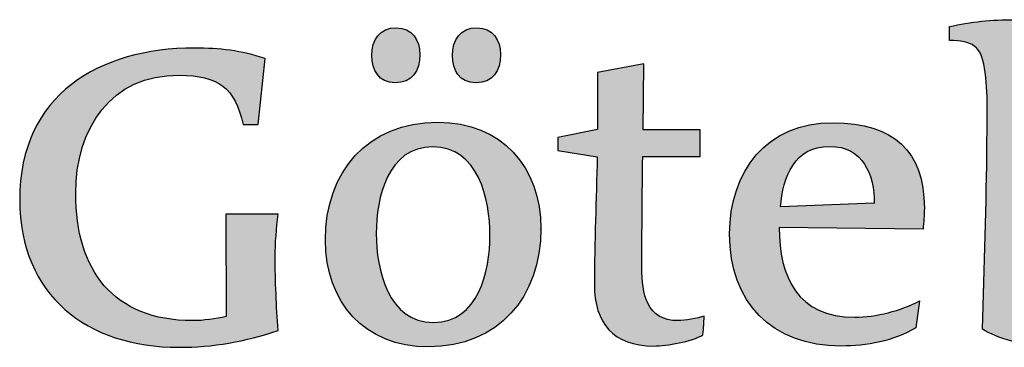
# Model space of a CAD drawing. Header units: millimetres. Extents: x -5600 to 0, y -2422 to 419.
# Tile 18 of 20: x -1109 to -909, y 308 to 375. Entities that reach past the tile are written whole.
import ezdxf

# ---------------------------------------------------------------- set-up
doc = ezdxf.new("R2010")
doc.units = ezdxf.units.MM
doc.header["$LTSCALE"] = 50
doc.layers.add('P-------W3-', color=1, linetype='Continuous', plot=False)
doc.layers.add('P-------W34', color=8, linetype='Continuous')

# ---------------------------------------------------------------- blocks, each defined once
blk = doc.blocks.new('STADSFAST_LOGO')
at = {"layer": 'P-------W34'}
h = blk.add_hatch(color=256, dxfattribs=at)
h.dxf.hatch_style = 1
edge = h.paths.add_edge_path()
edge.add_spline(control_points=[(783.9, 155.42), (783.32, 155.42), (782.989, 155.205), (782.642, 154.751), (782.642, 154.751), (782.658, 157.478), (782.658, 157.478)], knot_values=[1, 1, 1, 1, 2, 2, 2, 3, 3, 3, 3], degree=3, periodic=0)
edge.add_spline(control_points=[(782.658, 157.478), (782.542, 157.486), (782.426, 157.494), (782.311, 157.494)], knot_values=[3, 3, 3, 3, 4, 4, 4, 4], degree=3, periodic=0)
edge.add_spline(control_points=[(782.311, 157.494), (781.881, 157.494), (781.425, 157.453), (781.002, 157.353)], knot_values=[4, 4, 4, 4, 5, 5, 5, 5], degree=3, periodic=0)
edge.add_spline(control_points=[(781.002, 157.353), (781.002, 157.353), (781.002, 157.071), (781.002, 157.071)], knot_values=[5.00001, 5.00001, 5.00001, 5.00001, 6, 6, 6, 6], degree=3, periodic=0)
edge.add_spline(control_points=[(781.002, 157.071), (781.466, 157.055), (781.641, 156.972), (781.715, 156.507)], knot_values=[6, 6, 6, 6, 7, 7, 7, 7], degree=3, periodic=0)
edge.add_spline(control_points=[(781.715, 156.507), (781.798, 156.018), (781.765, 155.412), (781.765, 154.999)], knot_values=[7, 7, 7, 7, 8, 8, 8, 8], degree=3, periodic=0)
edge.add_spline(control_points=[(781.765, 154.999), (781.756, 153.732), (781.707, 152.457), (781.674, 151.181)], knot_values=[8, 8, 8, 8, 9, 9, 9, 9], degree=3, periodic=0)
edge.add_spline(control_points=[(781.674, 151.181), (781.963, 151.015), (782.443, 150.823), (783.271, 150.823)], knot_values=[9, 9, 9, 9, 10, 10, 10, 10], degree=3, periodic=0)
edge.add_spline(control_points=[(783.271, 150.823), (784.761, 150.823), (785.649, 151.894), (785.649, 153.343), (785.649, 153.343), (785.649, 153.343), (785.649, 153.343)], knot_values=[10, 10, 10, 10, 11, 11, 11, 12, 12, 12, 12], degree=3, periodic=0)
edge.add_spline(control_points=[(785.649, 153.343), (785.649, 154.453), (785.126, 155.42), (783.9, 155.42)], knot_values=[0, 0, 0, 0, 1, 1, 1, 1], degree=3, periodic=0)
edge = h.paths.add_edge_path(flags=16)
edge.add_spline(control_points=[(782.633, 154.32), (782.849, 154.511), (783.221, 154.66), (783.527, 154.66)], knot_values=[4, 4, 4, 4, 5, 5, 5, 5], degree=3, periodic=0)
edge.add_spline(control_points=[(783.527, 154.66), (784.405, 154.66), (784.612, 153.799), (784.607, 153.08)], knot_values=[5, 5, 5, 5, 6, 6, 6, 6], degree=3, periodic=0)
edge.add_spline(control_points=[(784.607, 153.08), (784.607, 153.08), (784.607, 153.077), (784.607, 153.077)], knot_values=[0, 0, 0, 0, 1, 1, 1, 1], degree=3, periodic=0)
edge.add_spline(control_points=[(784.607, 153.077), (784.603, 152.341), (784.355, 151.314), (783.436, 151.314)], knot_values=[1, 1, 1, 1, 2, 2, 2, 2], degree=3, periodic=0)
edge.add_spline(control_points=[(783.436, 151.314), (782.567, 151.314), (782.65, 152.225), (782.642, 152.821)], knot_values=[2, 2, 2, 2, 3, 3, 3, 3], degree=3, periodic=0)
edge.add_spline(control_points=[(782.642, 152.821), (782.633, 153.434), (782.617, 154.254), (782.633, 154.32)], knot_values=[3, 3, 3, 3, 4, 4, 4, 4], degree=3, periodic=0)
h = blk.add_hatch(color=256, dxfattribs=at)
h.dxf.hatch_style = 1
edge = h.paths.add_edge_path()
edge.add_spline(control_points=[(772.678, 153.228), (772.677, 154.499), (771.881, 155.402), (770.579, 155.402)], knot_values=[0.001059, 0.001059, 0.001059, 0.001059, 1, 1, 1, 1], degree=3, periodic=0)
edge.add_spline(control_points=[(770.579, 155.402), (769.151, 155.402), (768.289, 154.39), (768.289, 153.001)], knot_values=[1, 1, 1, 1, 2, 2, 2, 2], degree=3, periodic=0)
edge.add_spline(control_points=[(768.289, 153.001), (768.289, 151.736), (769.085, 150.823), (770.388, 150.823)], knot_values=[2, 2, 2, 2, 3, 3, 3, 3], degree=3, periodic=0)
edge.add_spline(control_points=[(770.388, 150.823), (771.814, 150.823), (772.677, 151.842), (772.678, 153.228)], knot_values=[3, 3, 3, 3, 3.998982, 3.998982, 3.998982, 3.998982], degree=3, periodic=0)
edge = h.paths.add_edge_path(flags=16)
edge.add_spline(control_points=[(769.326, 153.133), (769.326, 153.861), (769.558, 154.903), (770.479, 154.903), (771.401, 154.903), (771.642, 153.836), (771.642, 153.092), (771.642, 153.092), (771.642, 153.092), (771.642, 153.092)], knot_values=[2, 2, 2, 2, 3, 3, 3, 4, 4, 4, 5, 5, 5, 5], degree=3, periodic=0)
edge.add_spline(control_points=[(771.642, 153.092), (771.642, 152.365), (771.409, 151.323), (770.488, 151.323)], knot_values=[0, 0, 0, 0, 1, 1, 1, 1], degree=3, periodic=0)
edge.add_spline(control_points=[(770.488, 151.323), (769.566, 151.323), (769.326, 152.398), (769.326, 153.133)], knot_values=[1, 1, 1, 1, 2, 2, 2, 2], degree=3, periodic=0)
edge = h.paths.add_edge_path()
edge.add_spline(control_points=[(770.214, 156.781), (770.214, 157.08), (770.056, 157.329), (769.732, 157.329)], knot_values=[0, 0, 0, 0, 1, 1, 1, 1], degree=3, periodic=0)
edge.add_spline(control_points=[(769.732, 157.329), (769.4, 157.329), (769.234, 157.088), (769.234, 156.764)], knot_values=[1, 1, 1, 1, 2, 2, 2, 2], degree=3, periodic=0)
edge.add_spline(control_points=[(769.234, 156.764), (769.234, 156.465), (769.384, 156.207), (769.707, 156.207)], knot_values=[2, 2, 2, 2, 3, 3, 3, 3], degree=3, periodic=0)
edge.add_spline(control_points=[(769.707, 156.207), (770.056, 156.207), (770.214, 156.448), (770.214, 156.781), (770.214, 156.781), (770.214, 156.781), (770.214, 156.781)], knot_values=[3, 3, 3, 3, 4, 4, 4, 5, 5, 5, 5], degree=3, periodic=0)
edge = h.paths.add_edge_path()
edge.add_spline(control_points=[(771.857, 156.781), (771.857, 157.08), (771.7, 157.329), (771.376, 157.329)], knot_values=[0, 0, 0, 0, 1, 1, 1, 1], degree=3, periodic=0)
edge.add_spline(control_points=[(771.376, 157.329), (771.036, 157.329), (770.878, 157.088), (770.878, 156.764)], knot_values=[1, 1, 1, 1, 2, 2, 2, 2], degree=3, periodic=0)
edge.add_spline(control_points=[(770.878, 156.764), (770.878, 156.465), (771.019, 156.207), (771.351, 156.207)], knot_values=[2, 2, 2, 2, 3, 3, 3, 3], degree=3, periodic=0)
edge.add_spline(control_points=[(771.351, 156.207), (771.7, 156.207), (771.857, 156.448), (771.857, 156.781), (771.857, 156.781), (771.857, 156.781), (771.857, 156.781)], knot_values=[3, 3, 3, 3, 4, 4, 4, 5, 5, 5, 5], degree=3, periodic=0)
h = blk.add_hatch(color=256, dxfattribs=at)
h.dxf.hatch_style = 1
edge = h.paths.add_edge_path()
edge.add_spline(control_points=[(763.203, 153.947), (763.203, 155.275), (763.916, 156.379), (765.318, 156.362)], knot_values=[6, 6, 6, 6, 7, 7, 7, 7], degree=3, periodic=0)
edge.add_spline(control_points=[(765.318, 156.362), (766.106, 156.354), (766.454, 156.113), (766.612, 155.358)], knot_values=[5, 5, 5, 5, 6, 6, 6, 6], degree=3, periodic=0)
edge.add_spline(control_points=[(766.612, 155.358), (766.612, 155.358), (766.919, 155.358), (766.919, 155.358)], knot_values=[4.00001, 4.00001, 4.00001, 4.00001, 5, 5, 5, 5], degree=3, periodic=0)
edge.add_spline(control_points=[(766.919, 155.358), (766.919, 155.358), (766.954, 155.694), (766.989, 156.029)], knot_values=[3.5, 3.5, 3.5, 3.5, 4, 4, 4, 4], degree=3, periodic=0)
edge.add_spline(control_points=[(766.989, 156.029), (767.024, 156.365), (767.06, 156.701), (767.06, 156.701), (766.57, 156.866), (766.139, 156.915), (765.625, 156.915)], knot_values=[2, 2, 2, 2, 2.5, 2.5, 2.5, 3.5, 3.5, 3.5, 3.5], degree=3, periodic=0)
edge.add_spline(control_points=[(765.625, 156.915), (763.684, 156.915), (762.063, 155.972), (762.063, 153.823)], knot_values=[1, 1, 1, 1, 2, 2, 2, 2], degree=3, periodic=0)
edge.add_spline(control_points=[(762.063, 153.823), (762.063, 151.873), (763.436, 150.814), (765.301, 150.814)], knot_values=[0, 0, 0, 0, 1, 1, 1, 1], degree=3, periodic=0)
edge.add_spline(control_points=[(765.301, 150.814), (765.301, 150.814), (765.301, 150.814), (765.301, 150.814), (765.998, 150.814), (766.661, 150.929), (767.325, 151.16)], knot_values=[13, 13, 13, 13, 14, 14, 14, 15, 15, 15, 15], degree=3, periodic=0)
edge.add_spline(control_points=[(767.325, 151.16), (767.292, 151.649), (767.267, 152.163), (767.267, 152.661)], knot_values=[12, 12, 12, 12, 13, 13, 13, 13], degree=3, periodic=0)
edge.add_spline(control_points=[(767.267, 152.661), (767.267, 152.952), (767.292, 153.242), (767.325, 153.532)], knot_values=[11, 11, 11, 11, 12, 12, 12, 12], degree=3, periodic=0)
edge.add_spline(control_points=[(767.325, 153.532), (767.325, 153.532), (766.263, 153.532), (766.263, 153.532), (766.263, 153.532), (766.265, 153.01), (766.267, 152.487)], knot_values=[9.5, 9.5, 9.5, 9.5, 10.5, 10.5, 10.5, 11, 11, 11, 11], degree=3, periodic=0)
edge.add_spline(control_points=[(766.267, 152.487), (766.269, 151.964), (766.271, 151.441), (766.271, 151.441), (766.048, 151.392), (765.815, 151.358), (765.583, 151.358)], knot_values=[8, 8, 8, 8, 8.5, 8.5, 8.5, 9.5, 9.5, 9.5, 9.5], degree=3, periodic=0)
edge.add_spline(control_points=[(765.583, 151.358), (763.966, 151.358), (763.203, 152.396), (763.203, 153.947)], knot_values=[7, 7, 7, 7, 8, 8, 8, 8], degree=3, periodic=0)
h = blk.add_hatch(color=256, dxfattribs=at)
h.dxf.hatch_style = 1
edge = h.paths.add_edge_path()
edge.add_spline(control_points=[(775.342, 155.247), (775.051, 155.247), (774.761, 155.247), (774.761, 155.247), (774.761, 155.247), (774.765, 155.583), (774.769, 155.919)], knot_values=[8.5, 8.5, 8.5, 8.5, 9, 9, 9, 9.5, 9.5, 9.5, 9.5], degree=3, periodic=0)
edge.add_spline(control_points=[(774.769, 155.919), (774.773, 156.255), (774.778, 156.591), (774.778, 156.591), (774.778, 156.591), (774.542, 156.548), (774.306, 156.504)], knot_values=[7.5, 7.5, 7.5, 7.5, 8, 8, 8, 8.5, 8.5, 8.5, 8.5], degree=3, periodic=0)
edge.add_spline(control_points=[(774.306, 156.504), (774.07, 156.461), (773.834, 156.417), (773.834, 156.417), (773.834, 156.417), (773.834, 156.127), (773.834, 155.836)], knot_values=[6.5, 6.5, 6.5, 6.5, 7, 7, 7, 7.5, 7.5, 7.5, 7.5], degree=3, periodic=0)
edge.add_spline(control_points=[(773.834, 155.836), (773.834, 155.546), (773.834, 155.256), (773.834, 155.256), (773.834, 155.256), (773.631, 155.214), (773.428, 155.173)], knot_values=[5.5, 5.5, 5.5, 5.5, 6, 6, 6, 6.5, 6.5, 6.5, 6.5], degree=3, periodic=0)
edge.add_spline(control_points=[(773.428, 155.173), (773.225, 155.132), (773.022, 155.091), (773.022, 155.091)], knot_values=[5, 5, 5, 5, 5.5, 5.5, 5.5, 5.5], degree=3, periodic=0)
edge.add_spline(control_points=[(773.022, 155.091), (773.022, 155.091), (773.022, 154.827), (773.022, 154.827)], knot_values=[4.00001, 4.00001, 4.00001, 4.00001, 4.99999, 4.99999, 4.99999, 4.99999], degree=3, periodic=0)
edge.add_spline(control_points=[(773.022, 154.827), (773.022, 154.827), (773.223, 154.794), (773.424, 154.761)], knot_values=[3.5, 3.5, 3.5, 3.5, 4, 4, 4, 4], degree=3, periodic=0)
edge.add_spline(control_points=[(773.424, 154.761), (773.625, 154.728), (773.826, 154.695), (773.826, 154.695), (773.81, 153.833), (773.768, 152.964), (773.768, 152.095)], knot_values=[2, 2, 2, 2, 2.5, 2.5, 2.5, 3.5, 3.5, 3.5, 3.5], degree=3, periodic=0)
edge.add_spline(control_points=[(773.768, 152.095), (773.768, 151.308), (774.157, 150.841), (774.977, 150.841)], knot_values=[1, 1, 1, 1, 2, 2, 2, 2], degree=3, periodic=0)
edge.add_spline(control_points=[(774.977, 150.841), (775.242, 150.841), (775.757, 150.932), (775.981, 151.066)], knot_values=[0, 0, 0, 0, 1, 1, 1, 1], degree=3, periodic=0)
edge.add_spline(control_points=[(775.981, 151.066), (775.981, 151.066), (775.981, 151.066), (775.981, 151.066), (775.997, 151.233), (775.997, 151.299), (776.005, 151.449)], knot_values=[15, 15, 15, 15, 16, 16, 16, 17, 17, 17, 17], degree=3, periodic=0)
edge.add_spline(control_points=[(776.005, 151.449), (775.881, 151.407), (775.607, 151.358), (775.474, 151.358)], knot_values=[14, 14, 14, 14, 15, 15, 15, 15], degree=3, periodic=0)
edge.add_spline(control_points=[(775.474, 151.358), (774.827, 151.358), (774.736, 151.904), (774.736, 152.442)], knot_values=[13, 13, 13, 13, 14, 14, 14, 14], degree=3, periodic=0)
edge.add_spline(control_points=[(774.736, 152.442), (774.736, 153.196), (774.744, 153.949), (774.753, 154.703)], knot_values=[12, 12, 12, 12, 13, 13, 13, 13], degree=3, periodic=0)
edge.add_spline(control_points=[(774.753, 154.703), (774.753, 154.703), (775.922, 154.703), (775.922, 154.703), (775.922, 154.703), (775.922, 154.839), (775.922, 154.975)], knot_values=[10.5, 10.5, 10.5, 10.5, 11.5, 11.5, 11.5, 12, 12, 12, 12], degree=3, periodic=0)
edge.add_spline(control_points=[(775.922, 154.975), (775.922, 155.111), (775.922, 155.247), (775.922, 155.247), (775.922, 155.247), (775.632, 155.247), (775.342, 155.247)], knot_values=[9.5, 9.5, 9.5, 9.5, 10, 10, 10, 10.5, 10.5, 10.5, 10.5], degree=3, periodic=0)
h = blk.add_hatch(color=256, dxfattribs=at)
h.dxf.hatch_style = 1
edge = h.paths.add_edge_path()
edge.add_spline(control_points=[(780.49, 153.653), (780.49, 154.82), (779.868, 155.385), (778.631, 155.393)], knot_values=[0, 0, 0, 0, 1, 1, 1, 1], degree=3, periodic=0)
edge.add_spline(control_points=[(778.631, 155.393), (777.269, 155.402), (776.523, 154.39), (776.523, 153.126)], knot_values=[1, 1, 1, 1, 2, 2, 2, 2], degree=3, periodic=0)
edge.add_spline(control_points=[(776.523, 153.126), (776.523, 151.734), (777.377, 150.84), (778.797, 150.84)], knot_values=[2, 2, 2, 2, 3, 3, 3, 3], degree=3, periodic=0)
edge.add_spline(control_points=[(778.797, 150.84), (779.312, 150.84), (779.868, 150.939), (780.315, 151.212), (780.315, 151.212), (780.39, 151.759), (780.39, 151.759)], knot_values=[3, 3, 3, 3, 4, 4, 4, 5, 5, 5, 5], degree=3, periodic=0)
edge.add_spline(control_points=[(780.39, 151.759), (780.009, 151.56), (779.511, 151.428), (779.071, 151.428)], knot_values=[5, 5, 5, 5, 6, 6, 6, 6], degree=3, periodic=0)
edge.add_spline(control_points=[(779.071, 151.428), (777.908, 151.428), (777.534, 152.248), (777.534, 153.258), (777.534, 153.258), (780.465, 153.225), (780.465, 153.225)], knot_values=[6, 6, 6, 6, 7, 7, 7, 8, 8, 8, 8], degree=3, periodic=0)
edge.add_spline(control_points=[(780.465, 153.225), (780.473, 153.365), (780.49, 153.505), (780.49, 153.653), (780.49, 153.653), (780.49, 153.653), (780.49, 153.653)], knot_values=[8, 8, 8, 8, 9, 9, 9, 10, 10, 10, 10], degree=3, periodic=0)
edge = h.paths.add_edge_path(flags=16)
edge.add_spline(control_points=[(777.559, 153.678), (777.617, 154.29), (777.833, 154.911), (778.556, 154.911)], knot_values=[2, 2, 2, 2, 3, 3, 3, 3], degree=3, periodic=0)
edge.add_spline(control_points=[(778.556, 154.911), (779.242, 154.911), (779.468, 154.337), (779.47, 153.752)], knot_values=[3, 3, 3, 3, 3.995323, 3.995323, 3.995323, 3.995323], degree=3, periodic=0)
edge.add_spline(control_points=[(779.47, 153.752), (779.47, 153.752), (779.47, 153.752), (779.47, 153.752)], knot_values=[1, 1, 1, 1, 1.001605, 1.001605, 1.001605, 1.001605], degree=3, periodic=0)
edge.add_spline(control_points=[(779.47, 153.752), (779.47, 153.752), (779.47, 153.744), (779.47, 153.744)], knot_values=[0, 0, 0, 0, 1, 1, 1, 1], degree=3, periodic=0)
edge.add_spline(control_points=[(779.47, 153.744), (779.47, 153.747), (779.47, 153.75), (779.47, 153.752)], knot_values=[3.995323, 3.995323, 3.995323, 3.995323, 4, 4, 4, 4], degree=3, periodic=0)
edge.add_spline(control_points=[(779.47, 153.752), (779.464, 153.752), (777.559, 153.678), (777.559, 153.678)], knot_values=[1.001605, 1.001605, 1.001605, 1.001605, 2, 2, 2, 2], degree=3, periodic=0)
blk = doc.blocks.new('new block')
at = {"layer": 'P-------W3-'}
for points, knots in [([(-35.351, 23.343), (-35.351, 24.453), (-35.874, 25.42), (-37.1, 25.42), (-37.68, 25.42), (-38.011, 25.205), (-38.358, 24.751), (-38.358, 24.751), (-38.342, 27.478), (-38.342, 27.478), (-38.458, 27.486), (-38.574, 27.494), (-38.689, 27.494), (-39.119, 27.494), (-39.575, 27.453), (-39.998, 27.353), (-39.998, 27.353), (-39.998, 27.071), (-39.998, 27.071), (-39.534, 27.055), (-39.359, 26.972), (-39.285, 26.507), (-39.202, 26.018), (-39.235, 25.412), (-39.235, 24.999), (-39.244, 23.732), (-39.293, 22.457), (-39.326, 21.181), (-39.037, 21.015), (-38.557, 20.823), (-37.729, 20.823), (-36.239, 20.823), (-35.351, 21.894), (-35.351, 23.343), (-35.351, 23.343), (-35.351, 23.343), (-35.351, 23.343)], [0, 0, 0, 0, 1, 1, 1, 2, 2, 2, 3, 3, 3, 4, 4, 4, 5, 5, 5, 6, 6, 6, 7, 7, 7, 8, 8, 8, 9, 9, 9, 10, 10, 10, 11, 11, 11, 12, 12, 12, 12]), ([(-50.786, 26.781), (-50.786, 27.08), (-50.944, 27.329), (-51.268, 27.329), (-51.6, 27.329), (-51.766, 27.088), (-51.766, 26.764), (-51.766, 26.465), (-51.616, 26.207), (-51.293, 26.207), (-50.944, 26.207), (-50.786, 26.448), (-50.786, 26.781), (-50.786, 26.781), (-50.786, 26.781), (-50.786, 26.781)], [0, 0, 0, 0, 1, 1, 1, 2, 2, 2, 3, 3, 3, 4, 4, 4, 5, 5, 5, 5]), ([(-49.143, 26.781), (-49.143, 27.08), (-49.3, 27.329), (-49.624, 27.329), (-49.964, 27.329), (-50.122, 27.088), (-50.122, 26.764), (-50.122, 26.465), (-49.981, 26.207), (-49.649, 26.207), (-49.3, 26.207), (-49.143, 26.448), (-49.143, 26.781), (-49.143, 26.781), (-49.143, 26.781), (-49.143, 26.781)], [0, 0, 0, 0, 1, 1, 1, 2, 2, 2, 3, 3, 3, 4, 4, 4, 5, 5, 5, 5]), ([(-55.699, 20.814), (-57.564, 20.814), (-58.937, 21.873), (-58.937, 23.823), (-58.937, 25.972), (-57.316, 26.915), (-55.375, 26.915), (-54.861, 26.915), (-54.43, 26.866), (-53.94, 26.701), (-53.94, 26.701), (-54.081, 25.358), (-54.081, 25.358), (-54.081, 25.358), (-54.388, 25.358), (-54.388, 25.358), (-54.546, 26.113), (-54.894, 26.354), (-55.682, 26.362), (-57.084, 26.379), (-57.797, 25.275), (-57.797, 23.947), (-57.797, 22.396), (-57.034, 21.358), (-55.417, 21.358), (-55.185, 21.358), (-54.952, 21.392), (-54.729, 21.441), (-54.729, 21.441), (-54.737, 23.532), (-54.737, 23.532), (-54.737, 23.532), (-53.675, 23.532), (-53.675, 23.532), (-53.708, 23.242), (-53.733, 22.952), (-53.733, 22.661), (-53.733, 22.163), (-53.708, 21.649), (-53.675, 21.16), (-54.339, 20.929), (-55.002, 20.814), (-55.699, 20.814), (-55.699, 20.814), (-55.699, 20.814), (-55.699, 20.814)], [0, 0, 0, 0, 1, 1, 1, 2, 2, 2, 3, 3, 3, 4, 4, 4, 5, 5, 5, 6, 6, 6, 7, 7, 7, 8, 8, 8, 9, 9, 9, 10, 10, 10, 11, 11, 11, 12, 12, 12, 13, 13, 13, 14, 14, 14, 15, 15, 15, 15]), ([(-45.019, 21.066), (-45.243, 20.932), (-45.758, 20.841), (-46.023, 20.841), (-46.843, 20.841), (-47.232, 21.308), (-47.232, 22.095), (-47.232, 22.964), (-47.19, 23.833), (-47.174, 24.695), (-47.174, 24.695), (-47.978, 24.827), (-47.978, 24.827), (-47.978, 24.827), (-47.978, 25.091), (-47.978, 25.091), (-47.978, 25.091), (-47.166, 25.256), (-47.166, 25.256), (-47.166, 25.256), (-47.166, 26.417), (-47.166, 26.417), (-47.166, 26.417), (-46.222, 26.591), (-46.222, 26.591), (-46.222, 26.591), (-46.239, 25.247), (-46.239, 25.247), (-46.239, 25.247), (-45.078, 25.247), (-45.078, 25.247), (-45.078, 25.247), (-45.078, 24.703), (-45.078, 24.703), (-45.078, 24.703), (-46.247, 24.703), (-46.247, 24.703), (-46.256, 23.949), (-46.264, 23.196), (-46.264, 22.442), (-46.264, 21.904), (-46.173, 21.358), (-45.526, 21.358), (-45.393, 21.358), (-45.119, 21.407), (-44.995, 21.449), (-45.003, 21.299), (-45.003, 21.233), (-45.019, 21.066), (-45.019, 21.066), (-45.019, 21.066), (-45.019, 21.066)], [0, 0, 0, 0, 1, 1, 1, 2, 2, 2, 3, 3, 3, 4, 4, 4, 5, 5, 5, 6, 6, 6, 7, 7, 7, 8, 8, 8, 9, 9, 9, 10, 10, 10, 11, 11, 11, 12, 12, 12, 13, 13, 13, 14, 14, 14, 15, 15, 15, 16, 16, 16, 17, 17, 17, 17]), ([(-48.322, 23.224), (-48.322, 24.497), (-49.118, 25.402), (-50.421, 25.402), (-51.849, 25.402), (-52.711, 24.39), (-52.711, 23.001), (-52.711, 21.736), (-51.915, 20.823), (-50.612, 20.823), (-49.184, 20.823), (-48.322, 21.844), (-48.322, 23.233), (-48.322, 23.233), (-48.322, 23.224), (-48.322, 23.224), (-48.322, 23.224), (-48.322, 23.224), (-48.322, 23.224)], [0, 0, 0, 0, 1, 1, 1, 2, 2, 2, 3, 3, 3, 4, 4, 4, 5, 5, 5, 6, 6, 6, 6]), ([(-40.51, 23.653), (-40.51, 24.82), (-41.132, 25.385), (-42.369, 25.393), (-43.731, 25.402), (-44.477, 24.39), (-44.477, 23.126), (-44.477, 21.734), (-43.623, 20.84), (-42.203, 20.84), (-41.688, 20.84), (-41.132, 20.939), (-40.685, 21.212), (-40.685, 21.212), (-40.61, 21.759), (-40.61, 21.759), (-40.991, 21.56), (-41.489, 21.428), (-41.929, 21.428), (-43.092, 21.428), (-43.466, 22.248), (-43.466, 23.258), (-43.466, 23.258), (-40.535, 23.225), (-40.535, 23.225), (-40.527, 23.365), (-40.51, 23.505), (-40.51, 23.653), (-40.51, 23.653), (-40.51, 23.653), (-40.51, 23.653)], [0, 0, 0, 0, 1, 1, 1, 2, 2, 2, 3, 3, 3, 4, 4, 4, 5, 5, 5, 6, 6, 6, 7, 7, 7, 8, 8, 8, 9, 9, 9, 10, 10, 10, 10]), ([(-49.358, 23.092), (-49.358, 22.365), (-49.591, 21.323), (-50.512, 21.323), (-51.434, 21.323), (-51.674, 22.398), (-51.674, 23.133), (-51.674, 23.861), (-51.442, 24.903), (-50.521, 24.903), (-49.599, 24.903), (-49.358, 23.836), (-49.358, 23.092), (-49.358, 23.092), (-49.358, 23.092), (-49.358, 23.092)], [0, 0, 0, 0, 1, 1, 1, 2, 2, 2, 3, 3, 3, 4, 4, 4, 5, 5, 5, 5]), ([(-43.441, 23.678), (-43.383, 24.29), (-43.167, 24.911), (-42.444, 24.911), (-41.754, 24.911), (-41.53, 24.332), (-41.53, 23.744)], [2, 2, 2, 2, 3, 3, 3, 4, 4, 4, 4])]:
    blk.add_open_spline(points, degree=3, knots=knots, dxfattribs=at)
for points in [[(-41.53, 23.752), (-41.53, 23.752), (-43.441, 23.678), (-43.441, 23.678)], [(-41.53, 23.744), (-41.53, 23.744), (-41.53, 23.752), (-41.53, 23.752)]]:
    blk.add_open_spline(points, degree=3, dxfattribs=at)
blk.add_blockref('STADSFAST_LOGO', (-821, -130))

msp = doc.modelspace()

# ---------------------------------------------------------------- block references
at = {"xscale": 10, "yscale": 10, "zscale": 10}
msp.add_blockref('new block', (-520, 100), dxfattribs=at)

doc.saveas('drawing.dxf')
